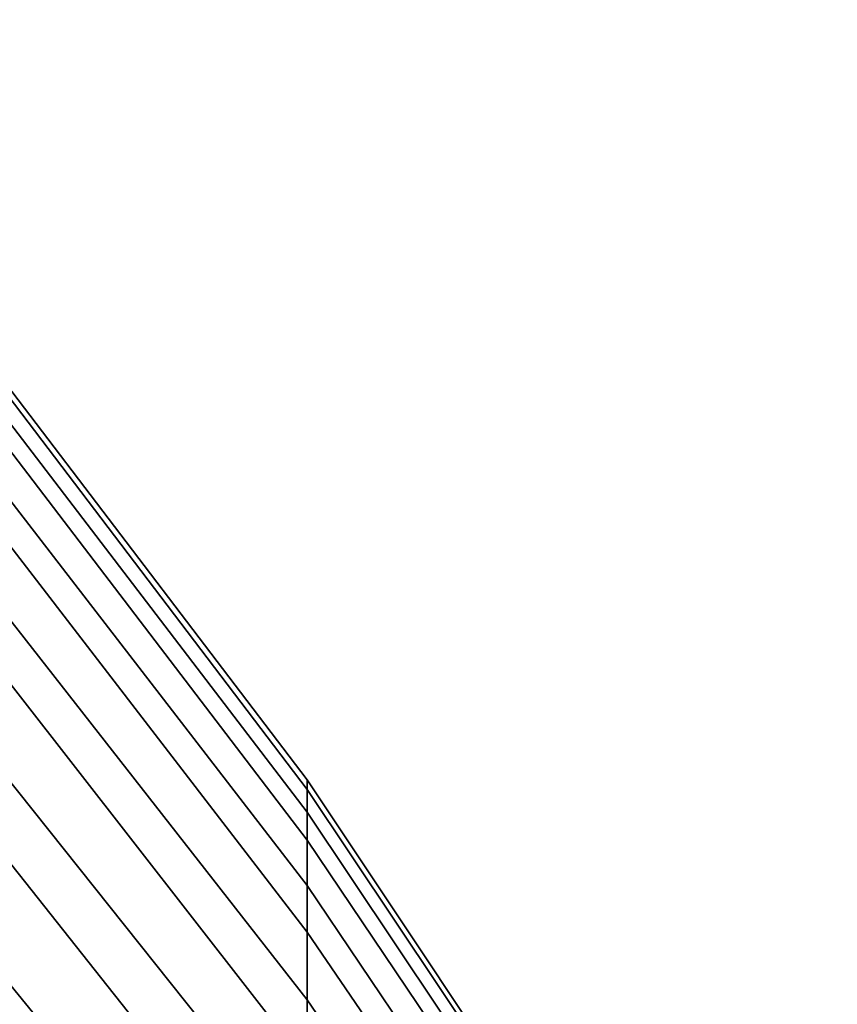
# Model space of a CAD drawing. Header units: metres. Extents: x -24 to 94, y -256 to 25.
# Tile 193 of 195: x 78.78 to 80.34, y 16.69 to 18.56. Entities that reach past the tile are written whole.
import ezdxf

# ---------------------------------------------------------------- set-up
doc = ezdxf.new("R2010")
doc.units = ezdxf.units.M
doc.layers.add('solid_10_061_003_XXX', color=7, linetype='CONTINUOUS')

msp = doc.modelspace()

# ---------------------------------------------------------------- linework, layer by layer
at = {"layer": 'solid_10_061_003_XXX'}
for points in [[(78.224976, 18.562138, 89.62249), (78.224976, 18.545084, 90.880531), (79.326355, 17.095884, 90.845619), (79.326355, 17.113846, 89.682739)], [(78.224976, 18.493948, 88.36618), (78.224976, 18.562138, 89.62249), (79.326355, 17.113846, 89.682739), (79.326355, 17.052795, 88.521317)], [(78.224976, 18.545084, 90.880531), (78.224976, 18.442865, 92.134521), (79.326355, 16.998997, 92.004608), (79.326355, 17.095884, 90.845619)], [(78.224976, 18.340828, 87.117378), (78.224976, 18.493948, 88.36618), (79.326355, 17.052795, 88.521317), (79.326355, 16.913017, 87.366722)], [(78.224976, 18.442865, 92.134521), (78.224976, 18.255951, 93.378716), (79.326355, 16.823629, 93.154335), (79.326355, 16.998997, 92.004608)], [(78.224976, 18.103481, 85.881813), (78.224976, 18.340828, 87.117378), (79.326355, 16.913017, 87.366722), (79.326355, 16.695158, 86.224281)], [(78.224976, 18.255951, 93.378716), (78.224976, 17.985199, 94.607399), (79.326355, 16.570593, 94.289497), (79.326355, 16.823629, 93.154335)], [(78.224976, 17.782997, 84.665161), (78.224976, 18.103481, 85.881813), (79.326355, 16.695158, 86.224281), (79.326355, 16.400221, 85.099274)], [(78.224976, 17.985199, 94.607399), (78.224976, 17.631853, 95.814911), (79.326355, 16.241055, 95.404861), (79.326355, 16.570593, 94.289497)], [(78.224976, 17.380848, 83.473007), (78.224976, 17.782997, 84.665161), (79.326355, 16.400221, 85.099274), (79.326355, 16.02957, 83.996895)], [(78.224976, 17.631853, 95.814911), (78.224976, 17.197536, 96.995728), (79.326355, 15.836535, 96.49527), (79.326355, 16.241055, 95.404861)], [(78.224976, 16.89888, 82.310829), (78.224976, 17.380848, 83.473007), (79.326355, 16.02957, 83.996895), (79.326355, 15.584912, 82.922226)], [(78.224976, 17.197536, 96.995728), (78.224976, 16.684242, 98.144417), (79.326355, 15.358903, 97.555687), (79.326355, 15.836535, 96.49527)], [(79.326355, 17.113846, 89.682739), (80.336258, 15.59915, 89.680153), (80.336258, 15.541994, 88.628067), (79.326355, 17.052795, 88.521317)], [(79.326355, 17.095884, 90.845619), (80.336258, 15.585168, 90.733696), (80.336258, 15.59915, 89.680153), (79.326355, 17.113846, 89.682739)], [(79.326355, 16.998997, 92.004608), (80.336258, 15.500113, 91.783897), (80.336258, 15.585168, 90.733696), (79.326355, 17.095884, 90.845619)], [(79.326355, 17.052795, 88.521317), (80.336258, 15.541994, 88.628067), (80.336258, 15.41396, 87.582237), (79.326355, 16.913017, 87.366722)], [(79.326355, 16.823629, 93.154335), (80.336258, 15.344371, 92.825966), (80.336258, 15.500113, 91.783897), (79.326355, 16.998997, 92.004608)], [(79.326355, 16.913017, 87.366722), (80.336258, 15.41396, 87.582237), (80.336258, 15.215634, 86.547432), (79.326355, 16.695158, 86.224281)], [(78.224976, 16.339306, 81.18396), (78.224976, 16.89888, 82.310829), (79.326355, 15.584912, 82.922226), (79.326355, 15.068305, 81.880241)], [(79.326355, 16.570593, 94.289497), (80.336258, 15.118653, 93.855141), (80.336258, 15.344371, 92.825966), (79.326355, 16.823629, 93.154335)], [(79.326355, 16.695158, 86.224281), (80.336258, 15.215634, 86.547432), (80.336258, 14.947919, 85.528366), (79.326355, 16.400221, 85.099274)]]:
    msp.add_3dface(points, dxfattribs=at)

doc.saveas('drawing.dxf')
